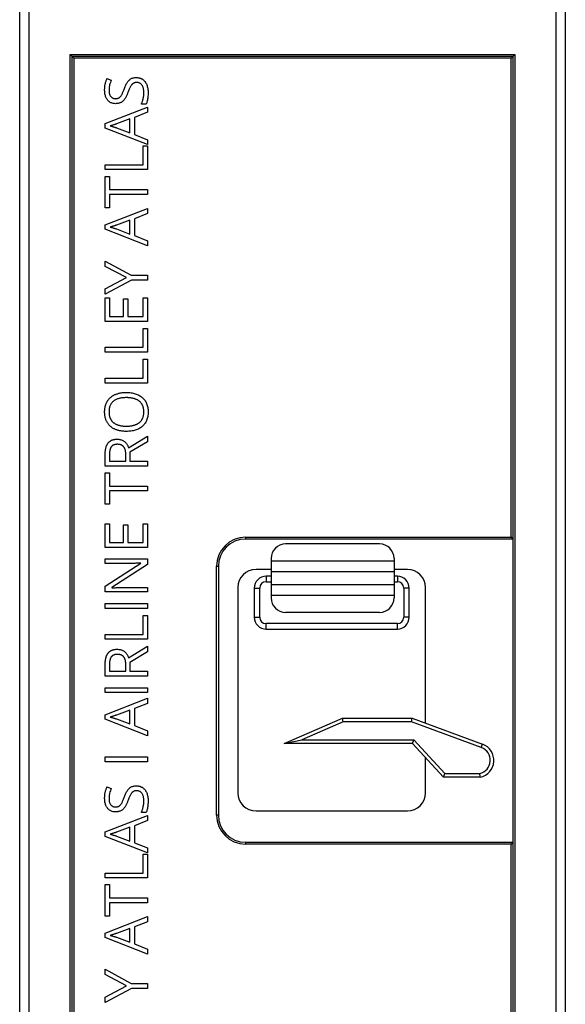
# Model space of a CAD drawing. Header units: millimetres. Extents: x -138 to 5612, y -1401 to 2631.
# Tile 11 of 120: x 749 to 1050, y -988 to -444. Entities that reach past the tile are written whole.
import ezdxf

# ---------------------------------------------------------------- set-up
doc = ezdxf.new("R2010")
doc.units = ezdxf.units.MM

msp = doc.modelspace()

# ---------------------------------------------------------------- linework, layer by layer
at = {"color": 7, "linetype": 'Continuous', "lineweight": 25}
for p, q in [((753.86, -377.3), (753.86, -1304.8)), ((1044.86, -1304.8), (1044.86, -377.3)), ((748.86, -1299.8), (748.86, -410.63)), ((1049.86, -410.63), (1049.86, -1299.8)), ((776.77, -463.53), (1021.94, -463.53)), ((776.77, -1282.73), (776.77, -463.53)), ((778.77, -465.53), (776.77, -463.53)), ((777.77, -464.53), (1020.94, -464.53)), ((777.77, -1281.73), (777.77, -464.53)), ((778.77, -465.53), (778.77, -1280.73)), ((1019.94, -465.53), (778.77, -465.53)), ((1019.94, -465.53), (1021.94, -463.53)), ((1019.94, -730.13), (1019.94, -465.53)), ((1020.94, -464.53), (1020.94, -1281.73)), ((1021.94, -463.53), (1021.94, -1282.73)), ((797.01, -476.86), (799.35, -477.71)), ((796.02, -501.74), (819.4, -492.65)), ((818.61, -491.03), (816.01, -491.03)), ((819.4, -492.65), (819.4, -495.47)), ((809.69, -499.17), (802.29, -501.9)), ((809.69, -506.82), (809.69, -499.17)), ((819.4, -495.47), (812.11, -498.35)), ((812.11, -498.35), (812.11, -507.73)), ((796.02, -504.19), (796.02, -501.74)), ((819.4, -513.35), (796.02, -504.19)), ((802.29, -504.03), (809.69, -506.82)), ((812.11, -507.73), (819.4, -510.6)), ((819.4, -510.6), (819.4, -513.35)), ((816.96, -514.04), (819.4, -514.04)), ((816.96, -524.43), (816.96, -514.04)), ((819.4, -514.04), (819.4, -527.15)), ((796.02, -524.43), (816.96, -524.43)), ((796.02, -527.15), (796.02, -524.43)), ((819.4, -527.15), (796.02, -527.15)), ((796.02, -530.85), (798.42, -530.85)), ((796.02, -548.28), (796.02, -530.85)), ((798.42, -530.85), (798.42, -538.18)), ((798.42, -538.18), (819.4, -538.18)), ((819.4, -538.18), (819.4, -540.92)), ((798.42, -540.92), (798.42, -548.28)), ((819.4, -540.92), (798.42, -540.92)), ((798.42, -548.28), (796.02, -548.28)), ((796.02, -557.61), (819.4, -548.51)), ((819.4, -548.51), (819.4, -551.33)), ((819.4, -551.33), (812.11, -554.22)), ((812.11, -554.22), (812.11, -563.59)), ((796.02, -560.06), (796.02, -557.61)), ((809.69, -555.03), (802.29, -557.77)), ((802.29, -559.9), (809.69, -562.68)), ((809.69, -562.68), (809.69, -555.03)), ((819.4, -569.22), (796.02, -560.06)), ((812.11, -563.59), (819.4, -566.46)), ((819.4, -566.46), (819.4, -569.22)), ((796.02, -580.53), (796.02, -577.6)), ((796.02, -577.6), (810.33, -585.4)), ((807.74, -586.76), (796.02, -580.53)), ((796.02, -592.95), (807.74, -586.76)), ((810.33, -585.4), (819.4, -585.4)), ((819.4, -585.4), (819.4, -588.12)), ((810.46, -588.12), (796.02, -595.93)), ((819.4, -588.12), (810.46, -588.12)), ((796.02, -595.93), (796.02, -592.95)), ((796.02, -597.92), (798.42, -597.92)), ((796.02, -610.95), (796.02, -597.92)), ((798.42, -597.92), (798.42, -608.23)), ((817, -597.92), (819.4, -597.92)), ((817, -608.23), (817, -597.92)), ((819.4, -597.92), (819.4, -610.95)), ((806.1, -598.51), (808.47, -598.51)), ((806.1, -608.23), (806.1, -598.51)), ((808.47, -598.51), (808.47, -608.23)), ((798.42, -608.23), (806.1, -608.23)), ((808.47, -608.23), (817, -608.23)), ((819.4, -610.95), (796.02, -610.95)), ((816.96, -614.84), (819.4, -614.84)), ((816.96, -625.23), (816.96, -614.84)), ((819.4, -614.84), (819.4, -627.95)), ((796.02, -625.23), (816.96, -625.23)), ((796.02, -627.95), (796.02, -625.23)), ((819.4, -627.95), (796.02, -627.95)), ((816.96, -631.84), (819.4, -631.84)), ((816.96, -642.23), (816.96, -631.84)), ((819.4, -631.84), (819.4, -644.95)), ((796.02, -642.23), (816.96, -642.23)), ((796.02, -644.95), (796.02, -642.23)), ((819.4, -644.95), (796.02, -644.95)), ((808.93, -680.73), (819.4, -674.31)), ((819.4, -677.48), (809.68, -683.21)), ((819.4, -674.31), (819.4, -677.48)), ((796.02, -690.8), (796.02, -684.47)), ((798.37, -684.64), (798.37, -688.08)), ((807.38, -688.08), (807.38, -684.36)), ((809.68, -683.21), (809.68, -688.08)), ((798.37, -688.08), (807.38, -688.08)), ((809.68, -688.08), (819.4, -688.08)), ((819.4, -688.08), (819.4, -690.8)), ((819.4, -690.8), (796.02, -690.8)), ((796.02, -694.49), (798.42, -694.49)), ((796.02, -711.93), (796.02, -694.49)), ((798.42, -694.49), (798.42, -701.83)), ((798.42, -701.83), (819.4, -701.83)), ((798.42, -704.57), (798.42, -711.93)), ((819.4, -704.57), (798.42, -704.57)), ((819.4, -701.83), (819.4, -704.57)), ((798.42, -711.93), (796.02, -711.93)), ((796.02, -722.7), (798.42, -722.7)), ((796.02, -735.73), (796.02, -722.7)), ((798.42, -722.7), (798.42, -733.01)), ((817, -733.01), (817, -722.7)), ((817, -722.7), (819.4, -722.7)), ((819.4, -722.7), (819.4, -735.73)), ((806.1, -723.29), (808.47, -723.29)), ((806.1, -733.01), (806.1, -723.29)), ((808.47, -723.29), (808.47, -733.01)), ((798.42, -733.01), (806.1, -733.01)), ((808.47, -733.01), (817, -733.01)), ((873.44, -730.13), (873.44, -731.13)), ((873.44, -730.13), (1019.94, -730.13)), ((1020.94, -731.13), (873.44, -731.13)), ((947.43, -733.82), (895.56, -733.82)), ((1019.94, -730.13), (1020.94, -731.13)), ((819.4, -735.73), (796.02, -735.73)), ((796.02, -744.58), (796.02, -742.02)), ((796.02, -742.02), (819.4, -742.02)), ((796.02, -757.2), (815.59, -744.49)), ((809.56, -744.58), (796.02, -744.58)), ((815.59, -744.49), (815.59, -744.38)), ((819.4, -742.02), (819.4, -745.16)), ((887.56, -741.82), (887.56, -763.58)), ((887.56, -743.15), (955.43, -743.15)), ((955.43, -741.82), (955.43, -763.58)), ((819.4, -745.16), (799.76, -757.92)), ((857.44, -746.13), (858.44, -746.13)), ((857.44, -883.52), (857.44, -746.13)), ((858.44, -746.13), (858.44, -883.52)), ((887.56, -747.85), (879.23, -747.85)), ((955.43, -749.28), (887.56, -749.28)), ((962.75, -747.85), (955.43, -747.85)), ((887.56, -751.67), (884.78, -751.67)), ((884.78, -754.67), (887.56, -754.67)), ((957.2, -751.67), (955.43, -751.67)), ((955.43, -754.67), (957.2, -754.67)), ((796.02, -760.33), (796.02, -757.2)), ((819.4, -760.33), (796.02, -760.33)), ((799.76, -757.92), (799.76, -758.05)), ((805.97, -757.8), (819.4, -757.8)), ((819.4, -757.8), (819.4, -760.33)), ((869.23, -757.85), (869.23, -871.24)), ((878.28, -758.17), (878.28, -774.29)), ((881.28, -774.29), (881.28, -758.17)), ((887.56, -756.11), (955.43, -756.11)), ((960.7, -758.17), (960.7, -774.29)), ((963.7, -774.29), (963.7, -758.17)), ((972.75, -832.79), (972.75, -757.85)), ((955.43, -762.24), (887.56, -762.24)), ((796.02, -766.71), (819.4, -766.71)), ((796.02, -769.43), (796.02, -766.71)), ((819.4, -769.43), (796.02, -769.43)), ((819.4, -766.71), (819.4, -769.43)), ((947.43, -771.58), (895.56, -771.58)), ((816.96, -773.32), (819.4, -773.32)), ((816.96, -783.71), (816.96, -773.32)), ((819.4, -773.32), (819.4, -786.44)), ((957.2, -777.79), (884.78, -777.79)), ((884.78, -780.79), (957.2, -780.79)), ((796.02, -783.71), (816.96, -783.71)), ((796.02, -786.44), (796.02, -783.71)), ((819.4, -786.44), (796.02, -786.44)), ((808.93, -796.71), (819.4, -790.29)), ((819.4, -793.46), (809.68, -799.19)), ((819.4, -790.29), (819.4, -793.46)), ((796.02, -806.78), (796.02, -800.45)), ((798.37, -800.62), (798.37, -804.05)), ((798.37, -804.05), (807.38, -804.05)), ((807.38, -804.05), (807.38, -800.34)), ((809.68, -799.19), (809.68, -804.05)), ((809.68, -804.05), (819.4, -804.05)), ((819.4, -804.05), (819.4, -806.78)), ((819.4, -806.78), (796.02, -806.78)), ((796.02, -813.16), (819.4, -813.16)), ((796.02, -815.89), (796.02, -813.16)), ((819.4, -813.16), (819.4, -815.89)), ((819.4, -815.89), (796.02, -815.89)), ((796.02, -828.13), (819.4, -819.03)), ((819.4, -819.03), (819.4, -821.85)), ((809.69, -825.55), (802.29, -828.29)), ((809.69, -833.2), (809.69, -825.55)), ((819.4, -821.85), (812.11, -824.73)), ((812.11, -824.73), (812.11, -834.11)), ((796.02, -830.57), (796.02, -828.13)), ((819.4, -839.73), (796.02, -830.57)), ((802.29, -830.42), (809.69, -833.2)), ((894.81, -843.94), (926.91, -830.08)), ((927.32, -832.08), (926.91, -830.08)), ((926.91, -830.08), (965.38, -830.08)), ((965.02, -832.08), (965.38, -830.08)), ((965.38, -830.08), (1004.22, -844.36)), ((812.11, -834.11), (819.4, -836.98)), ((819.4, -836.98), (819.4, -839.73)), ((927.32, -832.08), (904.49, -841.94)), ((965.02, -832.08), (927.32, -832.08)), ((1003.53, -846.23), (965.02, -832.08)), ((894.81, -843.94), (904.49, -841.94)), ((904.49, -841.94), (966.35, -841.94)), ((965.47, -843.94), (966.35, -841.94)), ((966.35, -841.94), (983.46, -860.61)), ((965.47, -843.94), (894.81, -843.94)), ((982.58, -862.61), (965.47, -843.94)), ((1003.53, -846.23), (1004.22, -844.36)), ((796.02, -851.42), (819.4, -851.42)), ((796.02, -854.14), (796.02, -851.42)), ((819.4, -851.42), (819.4, -854.14)), ((972.75, -871.24), (972.75, -851.88)), ((819.4, -854.14), (796.02, -854.14)), ((982.58, -862.61), (983.46, -860.61)), ((1002.91, -862.61), (982.58, -862.61)), ((983.46, -860.61), (1002.69, -860.61)), ((797.01, -867.91), (799.35, -868.76)), ((796.02, -892.79), (819.4, -883.7)), ((818.61, -882.08), (816.01, -882.08)), ((819.4, -883.7), (819.4, -886.52)), ((858.44, -883.52), (857.44, -883.52)), ((879.23, -881.24), (962.75, -881.24)), ((809.69, -890.22), (802.29, -892.96)), ((809.69, -897.87), (809.69, -890.22)), ((819.4, -886.52), (812.11, -889.4)), ((812.11, -889.4), (812.11, -898.78)), ((796.02, -895.24), (796.02, -892.79)), ((819.4, -904.4), (796.02, -895.24)), ((802.29, -895.09), (809.69, -897.87)), ((812.11, -898.78), (819.4, -901.65)), ((819.4, -901.65), (819.4, -904.4)), ((873.44, -898.52), (873.44, -899.52)), ((873.44, -898.52), (1020.94, -898.52)), ((1019.94, -899.52), (873.44, -899.52)), ((1020.94, -898.52), (1019.94, -899.52)), ((1019.94, -1280.73), (1019.94, -899.52)), ((816.96, -905.09), (819.4, -905.09)), ((816.96, -915.48), (816.96, -905.09)), ((819.4, -905.09), (819.4, -918.2)), ((796.02, -915.48), (816.96, -915.48)), ((796.02, -918.2), (796.02, -915.48)), ((819.4, -918.2), (796.02, -918.2)), ((796.02, -921.9), (798.42, -921.9)), ((796.02, -939.33), (796.02, -921.9)), ((798.42, -921.9), (798.42, -929.23)), ((798.42, -929.23), (819.4, -929.23)), ((819.4, -929.23), (819.4, -931.97)), ((798.42, -931.97), (798.42, -939.33)), ((819.4, -931.97), (798.42, -931.97)), ((798.42, -939.33), (796.02, -939.33)), ((796.02, -948.66), (819.4, -939.56)), ((819.4, -939.56), (819.4, -942.38)), ((819.4, -942.38), (812.11, -945.27)), ((812.11, -945.27), (812.11, -954.65)), ((796.02, -951.11), (796.02, -948.66)), ((819.4, -960.27), (796.02, -951.11)), ((809.69, -946.08), (802.29, -948.82)), ((802.29, -950.95), (809.69, -953.74)), ((809.69, -953.74), (809.69, -946.08)), ((812.11, -954.65), (819.4, -957.51)), ((819.4, -957.51), (819.4, -960.27)), ((796.02, -968.65), (810.33, -976.45)), ((796.02, -971.58), (796.02, -968.65)), ((807.74, -977.81), (796.02, -971.58)), ((796.02, -984.01), (807.74, -977.81)), ((810.33, -976.45), (819.4, -976.45)), ((819.4, -976.45), (819.4, -979.17)), ((810.46, -979.17), (796.02, -986.99)), ((819.4, -979.17), (810.46, -979.17)), ((796.02, -986.99), (796.02, -984.01))]:
    msp.add_line(p, q, dxfattribs=at)
at = {"color": 8, "linetype": 'Continuous', "lineweight": 25}
for p, q in [((884.78, -751.67), (884.78, -754.67)), ((957.2, -751.67), (957.2, -754.67)), ((878.28, -758.17), (881.28, -758.17)), ((963.7, -758.17), (960.7, -758.17)), ((878.28, -774.29), (881.28, -774.29)), ((963.7, -774.29), (960.7, -774.29)), ((884.78, -780.79), (884.78, -777.79)), ((957.2, -780.79), (957.2, -777.79))]:
    msp.add_line(p, q, dxfattribs=at)
at = {"color": 7, "linetype": 'Continuous', "lineweight": 25}
for centre, radius, start, end in [((873.44, -746.13), 16, 90, 180), ((873.44, -746.13), 15, 90, 180), ((895.56, -741.82), 8, 90, 180), ((947.43, -741.82), 8, 0, 90), ((879.23, -757.85), 10, 90, 180), ((962.75, -757.85), 10, 0, 90), ((884.78, -758.17), 6.5, 90, 180), ((884.78, -758.17), 3.5, 90, 180), ((957.2, -758.17), 6.5, 360, 90), ((957.2, -758.17), 3.5, 0, 90), ((895.56, -763.58), 8, 180, 270), ((947.43, -763.58), 8, 270, 0), ((884.78, -774.29), 6.5, 180, 270), ((884.78, -774.29), 3.5, 180, 270), ((957.2, -774.29), 3.5, 270, 0), ((957.2, -774.29), 6.5, 270, 0), ((1000.94, -853.29), 7.52, 283.4643, 69.8202), ((1000.94, -853.29), 9.52, 281.9611, 69.8202), ((879.23, -871.24), 10, 180, 270), ((962.75, -871.24), 10, 270, 0), ((873.44, -883.52), 16, 180, 270), ((873.44, -883.52), 15, 180, 270)]:
    msp.add_arc(centre, radius, start, end, dxfattribs=at)
for points, knots in [([(795.72, -483.24), (795.72, -482.93), (795.73, -482.33), (795.8, -481.45), (795.9, -480.6), (796.06, -479.78), (796.25, -479), (796.47, -478.26), (796.72, -477.54), (796.91, -477.08), (797.01, -476.86)], [0, 0, 0, 0, 0.1402789, 0.2751088, 0.4055622, 0.5313147, 0.6540392, 0.7725023, 0.8881804, 1, 1, 1, 1]), ([(799.35, -477.71), (799.18, -478.14), (798.84, -479.01), (798.51, -480.15), (798.31, -481.1), (798.2, -481.83), (798.13, -482.56), (798.12, -483.06), (798.12, -483.31)], [0, 0, 0, 0, 0.24023, 0.489097, 0.615924, 0.742238, 0.870933, 1, 1, 1, 1]), ([(806.49, -482.75), (806.61, -482.42), (806.85, -481.77), (807.25, -480.86), (807.64, -480.02), (808.05, -479.25), (808.49, -478.57), (808.98, -477.97), (809.52, -477.46), (810.11, -477.03), (810.76, -476.69), (811.5, -476.47), (812.31, -476.32), (812.88, -476.31), (813.17, -476.3)], [0, 0, 0, 0, 0.10593, 0.204963, 0.296891, 0.38274, 0.463149, 0.539499, 0.612533, 0.683441, 0.755542, 0.830823, 0.912196, 1, 1, 1, 1]), ([(813.17, -476.3), (813.34, -476.3), (813.68, -476.3), (814.17, -476.36), (814.64, -476.44), (815.09, -476.54), (815.53, -476.69), (815.94, -476.87), (816.34, -477.08), (816.83, -477.41), (817.42, -477.88), (818.01, -478.56), (818.53, -479.35), (818.96, -480.23), (819.29, -481.2), (819.53, -482.26), (819.68, -483.4), (819.69, -484.18), (819.7, -484.59)], [0, 0, 0, 0, 0.0426736, 0.0839692, 0.1244073, 0.1633743, 0.2016998, 0.2395475, 0.2769983, 0.3144853, 0.3892659, 0.4649487, 0.5429, 0.6249169, 0.7110287, 0.801837, 0.8978648, 1, 1, 1, 1]), ([(801.67, -490.72), (801.37, -490.71), (800.78, -490.68), (799.94, -490.51), (799.16, -490.2), (798.45, -489.79), (797.82, -489.26), (797.27, -488.64), (796.79, -487.92), (796.4, -487.12), (796.1, -486.24), (795.87, -485.3), (795.74, -484.29), (795.72, -483.6), (795.72, -483.24)], [0, 0, 0, 0, 0.084068, 0.163458, 0.239776, 0.315559, 0.391408, 0.468319, 0.547532, 0.630249, 0.716808, 0.80664, 0.900599, 1, 1, 1, 1]), ([(798.12, -483.31), (798.12, -483.55), (798.13, -484.01), (798.21, -484.68), (798.35, -485.29), (798.54, -485.84), (798.78, -486.33), (799.07, -486.75), (799.4, -487.13), (799.78, -487.43), (800.2, -487.67), (800.66, -487.84), (801.16, -487.95), (801.51, -487.96), (801.68, -487.97)], [0, 0, 0, 0, 0.1090134, 0.2100792, 0.3041333, 0.3913893, 0.473114, 0.5504375, 0.6245322, 0.6973932, 0.7699257, 0.8434009, 0.9195803, 1, 1, 1, 1]), ([(801.68, -487.97), (801.88, -487.96), (802.26, -487.95), (802.8, -487.85), (803.29, -487.69), (803.73, -487.46), (804.14, -487.15), (804.51, -486.77), (804.86, -486.31), (805.19, -485.77), (805.5, -485.14), (805.83, -484.43), (806.16, -483.62), (806.38, -483.05), (806.49, -482.75)], [0, 0, 0, 0, 0.076798, 0.147758, 0.214242, 0.277861, 0.342788, 0.411878, 0.48683, 0.568174, 0.659158, 0.761254, 0.874938, 1, 1, 1, 1]), ([(813.4, -479.02), (813.2, -479.02), (812.84, -479.03), (812.3, -479.13), (811.82, -479.3), (811.38, -479.54), (810.98, -479.86), (810.61, -480.26), (810.24, -480.74), (809.9, -481.32), (809.57, -481.99), (809.22, -482.77), (808.87, -483.67), (808.64, -484.3), (808.51, -484.64)], [0, 0, 0, 0, 0.071563, 0.137684, 0.200798, 0.261303, 0.323549, 0.391205, 0.465837, 0.548465, 0.641676, 0.747667, 0.867177, 1, 1, 1, 1]), ([(817.35, -484.48), (817.34, -484.19), (817.33, -483.65), (817.24, -482.87), (817.1, -482.16), (816.89, -481.51), (816.64, -480.93), (816.32, -480.43), (815.95, -479.99), (815.53, -479.64), (815.06, -479.36), (814.55, -479.16), (813.99, -479.03), (813.6, -479.02), (813.4, -479.02)], [0, 0, 0, 0, 0.111061, 0.214012, 0.309526, 0.397877, 0.480759, 0.558096, 0.631955, 0.703654, 0.774985, 0.846664, 0.92127, 1, 1, 1, 1]), ([(808.51, -484.64), (808.43, -484.88), (808.25, -485.35), (807.97, -486.03), (807.67, -486.66), (807.37, -487.26), (807.04, -487.81), (806.69, -488.31), (806.33, -488.76), (805.94, -489.17), (805.52, -489.54), (805.07, -489.85), (804.59, -490.12), (804.08, -490.34), (803.53, -490.51), (802.94, -490.63), (802.32, -490.71), (801.89, -490.71), (801.67, -490.72)], [0, 0, 0, 0, 0.077676, 0.151694, 0.222545, 0.289959, 0.354129, 0.41532, 0.473832, 0.53069, 0.585965, 0.640922, 0.696414, 0.752583, 0.810242, 0.8703, 0.933447, 1, 1, 1, 1]), ([(816.01, -491.03), (816.09, -490.82), (816.26, -490.37), (816.49, -489.67), (816.72, -488.91), (816.93, -488.08), (817.11, -487.22), (817.26, -486.32), (817.33, -485.4), (817.34, -484.79), (817.35, -484.48)], [0, 0, 0, 0, 0.101111, 0.211054, 0.329531, 0.456958, 0.590289, 0.724437, 0.861009, 1, 1, 1, 1]), ([(819.7, -484.59), (819.69, -485.02), (819.68, -485.86), (819.59, -487.08), (819.43, -488.21), (819.22, -489.25), (818.97, -490.19), (818.73, -490.76), (818.61, -491.03)], [0, 0, 0, 0, 0.196386, 0.383162, 0.557301, 0.719378, 0.866506, 1, 1, 1, 1]), ([(802.29, -501.9), (802.24, -501.92), (802.11, -501.97), (801.89, -502.03), (801.64, -502.13), (801.22, -502.25), (800.66, -502.44), (800.1, -502.62), (799.65, -502.76), (799.35, -502.86), (799.08, -502.94), (798.91, -503), (798.84, -503.02)], [0, 0, 0, 0, 0.0483453, 0.1099234, 0.1859552, 0.2752086, 0.4689997, 0.6706527, 0.7677749, 0.8545452, 0.9326484, 1, 1, 1, 1]), ([(798.84, -503.02), (799.06, -503.08), (799.5, -503.19), (800.14, -503.37), (800.76, -503.54), (801.33, -503.73), (801.83, -503.88), (802.15, -503.99), (802.29, -504.03)], [0, 0, 0, 0, 0.1889164, 0.3762957, 0.5573333, 0.7244873, 0.8737152, 1, 1, 1, 1]), ([(802.29, -557.77), (802.24, -557.79), (802.11, -557.83), (801.89, -557.89), (801.64, -557.99), (801.22, -558.12), (800.66, -558.3), (800.1, -558.49), (799.65, -558.62), (799.35, -558.73), (799.08, -558.81), (798.91, -558.86), (798.84, -558.89)], [0, 0, 0, 0, 0.0483453, 0.1099234, 0.1859552, 0.2752086, 0.4689997, 0.6706527, 0.7677749, 0.8545452, 0.9326484, 1, 1, 1, 1]), ([(798.84, -558.89), (799.06, -558.94), (799.5, -559.05), (800.14, -559.23), (800.76, -559.41), (801.33, -559.59), (801.83, -559.75), (802.15, -559.85), (802.29, -559.9)], [0, 0, 0, 0, 0.188916, 0.376296, 0.557333, 0.724487, 0.873715, 1, 1, 1, 1]), ([(795.72, -660.84), (795.72, -660.55), (795.73, -659.99), (795.8, -659.17), (795.91, -658.39), (796.08, -657.64), (796.28, -656.92), (796.54, -656.24), (796.84, -655.59), (797.19, -654.98), (797.58, -654.4), (798.01, -653.86), (798.47, -653.35), (798.98, -652.89), (799.52, -652.45), (800.1, -652.06), (800.71, -651.69), (801.37, -651.37), (802.05, -651.08), (802.77, -650.84), (803.52, -650.62), (804.3, -650.45), (805.1, -650.31), (805.94, -650.22), (806.81, -650.16), (807.4, -650.16), (807.7, -650.15)], [0, 0, 0, 0, 0.046917, 0.091903, 0.135346, 0.177456, 0.218435, 0.258262, 0.297315, 0.335934, 0.374019, 0.411863, 0.449668, 0.487281, 0.525287, 0.56388, 0.602891, 0.642975, 0.683963, 0.725573, 0.768127, 0.811875, 0.856809, 0.902961, 0.950745, 1, 1, 1, 1]), ([(807.7, -650.15), (808.14, -650.16), (809, -650.18), (810.26, -650.31), (811.46, -650.52), (812.59, -650.83), (813.66, -651.21), (814.65, -651.68), (815.57, -652.23), (816.4, -652.87), (817.15, -653.59), (817.82, -654.39), (818.38, -655.28), (818.86, -656.24), (819.24, -657.29), (819.51, -658.42), (819.67, -659.62), (819.69, -660.46), (819.7, -660.88)], [0, 0, 0, 0, 0.072324, 0.141328, 0.207936, 0.272271, 0.334451, 0.39435, 0.452678, 0.50999, 0.56663, 0.623328, 0.680743, 0.739351, 0.799977, 0.863359, 0.929736, 1, 1, 1, 1]), ([(807.7, -653.02), (807.33, -653.03), (806.62, -653.04), (805.59, -653.13), (804.61, -653.27), (803.7, -653.48), (802.84, -653.74), (802.05, -654.08), (801.32, -654.46), (800.65, -654.9), (800.05, -655.41), (799.53, -655.99), (799.09, -656.63), (798.73, -657.35), (798.45, -658.13), (798.26, -658.97), (798.13, -659.88), (798.12, -660.51), (798.12, -660.84)], [0, 0, 0, 0, 0.0777, 0.151281, 0.220996, 0.28723, 0.350295, 0.410743, 0.469251, 0.525953, 0.581281, 0.636041, 0.690696, 0.746786, 0.805075, 0.866244, 0.931016, 1, 1, 1, 1]), ([(817.35, -660.88), (817.34, -660.66), (817.34, -660.23), (817.28, -659.59), (817.19, -658.99), (817.06, -658.41), (816.9, -657.87), (816.69, -657.35), (816.45, -656.87), (816.17, -656.42), (815.87, -656), (815.52, -655.61), (815.15, -655.24), (814.74, -654.91), (814.31, -654.6), (813.84, -654.32), (813.34, -654.07), (812.82, -653.85), (812.26, -653.66), (811.69, -653.48), (811.08, -653.35), (810.45, -653.22), (809.8, -653.14), (809.12, -653.07), (808.42, -653.03), (807.94, -653.03), (807.7, -653.02)], [0, 0, 0, 0, 0.0468403, 0.0918342, 0.1347804, 0.1762425, 0.2161247, 0.2550014, 0.2928416, 0.3300664, 0.3669244, 0.4034194, 0.440075, 0.476901, 0.5145738, 0.55283, 0.5917168, 0.63203, 0.6734921, 0.715712, 0.75968, 0.8046104, 0.8511981, 0.8989184, 0.9488213, 1, 1, 1, 1]), ([(807.67, -671.66), (807.38, -671.65), (806.8, -671.65), (805.95, -671.59), (805.12, -671.5), (804.32, -671.37), (803.55, -671.2), (802.81, -671), (802.09, -670.76), (801.4, -670.49), (800.75, -670.17), (800.13, -669.82), (799.55, -669.42), (799.01, -668.99), (798.5, -668.52), (798.03, -668.01), (797.6, -667.47), (797.2, -666.88), (796.85, -666.26), (796.55, -665.6), (796.28, -664.9), (796.08, -664.16), (795.91, -663.38), (795.8, -662.56), (795.73, -661.71), (795.72, -661.13), (795.72, -660.84)], [0, 0, 0, 0, 0.047877, 0.094552, 0.139839, 0.183864, 0.226746, 0.268614, 0.309851, 0.350257, 0.389948, 0.428651, 0.466829, 0.50457, 0.542111, 0.579652, 0.617595, 0.655987, 0.694915, 0.734508, 0.775117, 0.817054, 0.860189, 0.904866, 0.9516, 1, 1, 1, 1]), ([(798.12, -660.84), (798.12, -661.06), (798.13, -661.49), (798.18, -662.13), (798.27, -662.73), (798.4, -663.31), (798.56, -663.86), (798.76, -664.38), (799, -664.86), (799.27, -665.32), (799.58, -665.75), (799.91, -666.15), (800.28, -666.52), (800.69, -666.86), (801.11, -667.18), (801.57, -667.46), (802.06, -667.72), (802.58, -667.95), (803.13, -668.14), (803.71, -668.32), (804.31, -668.47), (804.94, -668.58), (805.59, -668.68), (806.27, -668.74), (806.98, -668.78), (807.45, -668.79), (807.7, -668.79)], [0, 0, 0, 0, 0.0467965, 0.0917198, 0.1346259, 0.1763754, 0.2165399, 0.255258, 0.2935134, 0.3308174, 0.3677166, 0.4044657, 0.4413225, 0.4780717, 0.5155607, 0.5533862, 0.5922439, 0.6323444, 0.6735651, 0.7158421, 0.7595218, 0.8044103, 0.8506706, 0.8986788, 0.9485351, 1, 1, 1, 1]), ([(819.7, -660.88), (819.69, -661.32), (819.67, -662.17), (819.51, -663.41), (819.24, -664.56), (818.86, -665.62), (818.38, -666.6), (817.81, -667.49), (817.15, -668.29), (816.39, -669.01), (815.56, -669.64), (814.63, -670.18), (813.64, -670.64), (812.57, -671.01), (811.43, -671.3), (810.23, -671.51), (808.97, -671.63), (808.11, -671.65), (807.67, -671.66)], [0, 0, 0, 0, 0.071666, 0.139197, 0.203219, 0.264466, 0.323199, 0.38064, 0.437009, 0.493331, 0.550205, 0.608153, 0.667719, 0.729367, 0.793384, 0.859516, 0.928353, 1, 1, 1, 1]), ([(807.7, -668.79), (807.94, -668.79), (808.42, -668.78), (809.12, -668.74), (809.8, -668.68), (810.45, -668.58), (811.08, -668.47), (811.69, -668.32), (812.27, -668.15), (812.82, -667.95), (813.34, -667.72), (813.84, -667.47), (814.31, -667.18), (814.74, -666.87), (815.15, -666.54), (815.52, -666.17), (815.86, -665.77), (816.18, -665.34), (816.45, -664.89), (816.69, -664.4), (816.9, -663.89), (817.06, -663.34), (817.19, -662.77), (817.28, -662.17), (817.34, -661.53), (817.34, -661.1), (817.35, -660.88)], [0, 0, 0, 0, 0.051101, 0.100928, 0.148576, 0.195139, 0.240002, 0.28398, 0.326136, 0.367647, 0.40803, 0.447008, 0.485379, 0.523189, 0.560172, 0.596772, 0.633716, 0.670518, 0.707971, 0.746052, 0.78487, 0.824692, 0.866091, 0.908972, 0.953565, 1, 1, 1, 1]), ([(796.02, -684.47), (796.02, -684.24), (796.02, -683.78), (796.06, -683.1), (796.11, -682.46), (796.19, -681.85), (796.29, -681.27), (796.41, -680.72), (796.56, -680.2), (796.72, -679.72), (796.91, -679.26), (797.12, -678.83), (797.37, -678.44), (797.62, -678.06), (797.91, -677.73), (798.21, -677.42), (798.55, -677.15), (798.9, -676.9), (799.28, -676.68), (799.69, -676.49), (800.12, -676.33), (800.57, -676.2), (801.05, -676.1), (801.55, -676.02), (802.08, -675.98), (802.44, -675.98), (802.63, -675.97)], [0, 0, 0, 0, 0.057267, 0.111906, 0.163992, 0.213997, 0.261572, 0.307176, 0.350727, 0.39217, 0.432138, 0.470809, 0.508047, 0.544726, 0.580158, 0.615214, 0.650151, 0.684909, 0.720374, 0.756477, 0.793316, 0.831379, 0.871024, 0.912222, 0.955021, 1, 1, 1, 1]), ([(802.76, -678.79), (802.56, -678.8), (802.19, -678.8), (801.66, -678.87), (801.16, -678.98), (800.72, -679.14), (800.31, -679.34), (799.95, -679.59), (799.63, -679.88), (799.36, -680.22), (799.13, -680.61), (798.92, -681.04), (798.75, -681.52), (798.61, -682.05), (798.51, -682.63), (798.43, -683.26), (798.38, -683.93), (798.37, -684.4), (798.37, -684.64)], [0, 0, 0, 0, 0.068249, 0.132417, 0.191893, 0.247506, 0.301189, 0.353085, 0.403733, 0.455045, 0.508396, 0.564608, 0.625035, 0.689689, 0.759654, 0.834099, 0.914323, 1, 1, 1, 1]), ([(802.63, -675.97), (802.92, -675.98), (803.5, -676), (804.32, -676.12), (805.06, -676.33), (805.73, -676.63), (806.32, -676.99), (806.86, -677.41), (807.34, -677.88), (807.75, -678.4), (808.11, -678.95), (808.43, -679.52), (808.7, -680.12), (808.85, -680.52), (808.93, -680.73)], [0, 0, 0, 0, 0.104851, 0.201758, 0.291671, 0.376459, 0.457955, 0.53696, 0.61535, 0.693043, 0.770299, 0.847621, 0.923647, 1, 1, 1, 1]), ([(807.38, -684.36), (807.37, -684.13), (807.36, -683.68), (807.32, -683.04), (807.22, -682.44), (807.09, -681.89), (806.93, -681.38), (806.73, -680.92), (806.49, -680.5), (806.21, -680.14), (805.9, -679.82), (805.55, -679.54), (805.17, -679.31), (804.75, -679.12), (804.3, -678.97), (803.82, -678.87), (803.3, -678.8), (802.94, -678.79), (802.76, -678.79)], [0, 0, 0, 0, 0.083552, 0.161606, 0.234587, 0.30272, 0.366401, 0.427098, 0.484006, 0.538696, 0.592097, 0.645434, 0.699101, 0.753878, 0.811044, 0.870735, 0.933602, 1, 1, 1, 1]), ([(815.59, -744.38), (815.49, -744.38), (815.26, -744.4), (814.9, -744.42), (814.47, -744.43), (813.81, -744.47), (812.9, -744.51), (811.78, -744.55), (810.66, -744.58), (809.92, -744.58), (809.56, -744.58)], [0, 0, 0, 0, 0.051201, 0.1126068, 0.1834365, 0.2645126, 0.4415869, 0.6327695, 0.8230934, 1, 1, 1, 1]), ([(799.76, -758.05), (800.04, -758.04), (800.63, -758), (801.57, -757.94), (802.59, -757.88), (803.69, -757.84), (804.82, -757.8), (805.58, -757.8), (805.97, -757.8)], [0, 0, 0, 0, 0.1346773, 0.2869339, 0.453721, 0.6302745, 0.8136457, 1, 1, 1, 1]), ([(796.02, -800.45), (796.02, -800.22), (796.02, -799.76), (796.06, -799.08), (796.11, -798.44), (796.19, -797.83), (796.29, -797.25), (796.41, -796.7), (796.56, -796.18), (796.72, -795.69), (796.91, -795.24), (797.12, -794.81), (797.37, -794.41), (797.62, -794.04), (797.91, -793.71), (798.21, -793.4), (798.55, -793.13), (798.9, -792.87), (799.28, -792.66), (799.69, -792.47), (800.12, -792.31), (800.57, -792.18), (801.05, -792.08), (801.55, -792), (802.08, -791.96), (802.44, -791.96), (802.63, -791.95)], [0, 0, 0, 0, 0.057267, 0.111906, 0.163992, 0.213997, 0.261572, 0.307176, 0.350727, 0.39217, 0.432138, 0.470809, 0.508047, 0.544726, 0.580158, 0.615214, 0.650151, 0.684909, 0.720374, 0.756477, 0.793316, 0.831379, 0.871024, 0.912222, 0.955021, 1, 1, 1, 1]), ([(802.63, -791.95), (802.92, -791.96), (803.5, -791.98), (804.32, -792.1), (805.06, -792.31), (805.73, -792.61), (806.32, -792.97), (806.86, -793.39), (807.34, -793.86), (807.75, -794.38), (808.11, -794.93), (808.43, -795.5), (808.7, -796.1), (808.85, -796.5), (808.93, -796.71)], [0, 0, 0, 0, 0.104851, 0.201758, 0.291671, 0.376459, 0.457955, 0.53696, 0.61535, 0.693043, 0.770299, 0.847621, 0.923647, 1, 1, 1, 1]), ([(802.76, -794.77), (802.56, -794.78), (802.19, -794.78), (801.66, -794.85), (801.16, -794.96), (800.72, -795.12), (800.31, -795.32), (799.95, -795.57), (799.63, -795.86), (799.36, -796.2), (799.13, -796.59), (798.92, -797.02), (798.75, -797.5), (798.61, -798.03), (798.51, -798.61), (798.43, -799.24), (798.38, -799.91), (798.37, -800.37), (798.37, -800.62)], [0, 0, 0, 0, 0.068249, 0.132417, 0.191893, 0.247506, 0.301189, 0.353085, 0.403733, 0.455045, 0.508396, 0.564608, 0.625035, 0.689689, 0.759654, 0.834099, 0.914323, 1, 1, 1, 1]), ([(807.38, -800.34), (807.37, -800.11), (807.36, -799.66), (807.32, -799.02), (807.22, -798.42), (807.09, -797.86), (806.93, -797.36), (806.73, -796.9), (806.49, -796.48), (806.21, -796.12), (805.9, -795.8), (805.55, -795.52), (805.17, -795.29), (804.75, -795.1), (804.3, -794.95), (803.82, -794.85), (803.3, -794.78), (802.94, -794.77), (802.76, -794.77)], [0, 0, 0, 0, 0.083552, 0.161606, 0.234587, 0.30272, 0.366401, 0.427098, 0.484006, 0.538696, 0.592097, 0.645434, 0.699101, 0.753878, 0.811044, 0.870735, 0.933602, 1, 1, 1, 1]), ([(802.29, -828.29), (802.24, -828.31), (802.11, -828.35), (801.89, -828.41), (801.64, -828.51), (801.22, -828.64), (800.66, -828.82), (800.1, -829.01), (799.65, -829.14), (799.35, -829.24), (799.08, -829.33), (798.91, -829.38), (798.84, -829.41)], [0, 0, 0, 0, 0.048345, 0.109923, 0.185955, 0.275209, 0.469, 0.670653, 0.767775, 0.854545, 0.932648, 1, 1, 1, 1]), ([(798.84, -829.41), (799.06, -829.46), (799.5, -829.57), (800.14, -829.75), (800.76, -829.92), (801.33, -830.11), (801.83, -830.26), (802.15, -830.37), (802.29, -830.42)], [0, 0, 0, 0, 0.188916, 0.376296, 0.557333, 0.724487, 0.873715, 1, 1, 1, 1]), ([(1002.91, -862.61), (1002.91, -862.61), (1002.91, -862.59), (1002.9, -862.54), (1002.9, -862.5), (1002.89, -862.4), (1002.88, -862.34), (1002.87, -862.2), (1002.86, -862.11), (1002.83, -861.83), (1002.8, -861.61), (1002.75, -861.13), (1002.72, -860.87), (1002.69, -860.61)], [0, 0, 0, 0, 0.125, 0.125, 0.25, 0.25, 0.375, 0.375, 0.5, 0.5, 0.75, 0.75, 1, 1, 1, 1]), ([(795.72, -874.29), (795.72, -873.99), (795.73, -873.38), (795.8, -872.5), (795.9, -871.65), (796.06, -870.84), (796.25, -870.05), (796.47, -869.31), (796.72, -868.59), (796.91, -868.13), (797.01, -867.91)], [0, 0, 0, 0, 0.1402789, 0.2751088, 0.4055622, 0.5313147, 0.6540392, 0.7725023, 0.8881804, 1, 1, 1, 1]), ([(799.35, -868.76), (799.18, -869.19), (798.84, -870.07), (798.51, -871.21), (798.31, -872.15), (798.2, -872.88), (798.13, -873.62), (798.12, -874.11), (798.12, -874.36)], [0, 0, 0, 0, 0.24023, 0.489097, 0.615924, 0.742238, 0.870933, 1, 1, 1, 1]), ([(806.49, -873.8), (806.61, -873.47), (806.85, -872.82), (807.25, -871.91), (807.64, -871.07), (808.05, -870.3), (808.49, -869.62), (808.98, -869.02), (809.52, -868.51), (810.11, -868.09), (810.76, -867.75), (811.5, -867.52), (812.31, -867.37), (812.88, -867.36), (813.17, -867.35)], [0, 0, 0, 0, 0.10593, 0.204963, 0.296891, 0.38274, 0.463149, 0.539499, 0.612533, 0.683441, 0.755542, 0.830823, 0.912196, 1, 1, 1, 1]), ([(813.17, -867.35), (813.34, -867.35), (813.68, -867.35), (814.17, -867.41), (814.64, -867.49), (815.09, -867.6), (815.53, -867.74), (815.94, -867.93), (816.34, -868.13), (816.83, -868.46), (817.42, -868.93), (818.01, -869.62), (818.53, -870.4), (818.96, -871.28), (819.29, -872.25), (819.53, -873.31), (819.68, -874.45), (819.69, -875.24), (819.7, -875.64)], [0, 0, 0, 0, 0.042674, 0.083969, 0.124407, 0.163374, 0.2017, 0.239547, 0.276998, 0.314485, 0.389266, 0.464949, 0.5429, 0.624917, 0.711029, 0.801837, 0.897865, 1, 1, 1, 1]), ([(801.67, -881.77), (801.37, -881.76), (800.78, -881.73), (799.94, -881.56), (799.16, -881.25), (798.45, -880.84), (797.82, -880.31), (797.27, -879.69), (796.79, -878.97), (796.4, -878.17), (796.1, -877.29), (795.87, -876.35), (795.74, -875.34), (795.72, -874.65), (795.72, -874.29)], [0, 0, 0, 0, 0.084068, 0.163458, 0.239776, 0.315559, 0.391408, 0.468319, 0.547532, 0.630249, 0.716808, 0.80664, 0.900599, 1, 1, 1, 1]), ([(798.12, -874.36), (798.12, -874.6), (798.13, -875.06), (798.21, -875.73), (798.35, -876.34), (798.54, -876.89), (798.78, -877.38), (799.07, -877.8), (799.4, -878.18), (799.78, -878.48), (800.2, -878.72), (800.66, -878.89), (801.16, -879), (801.51, -879.01), (801.68, -879.02)], [0, 0, 0, 0, 0.109013, 0.210079, 0.304133, 0.391389, 0.473114, 0.550438, 0.624532, 0.697393, 0.769926, 0.843401, 0.91958, 1, 1, 1, 1]), ([(801.68, -879.02), (801.88, -879.01), (802.26, -879), (802.8, -878.91), (803.29, -878.75), (803.73, -878.51), (804.14, -878.21), (804.51, -877.82), (804.86, -877.36), (805.19, -876.82), (805.5, -876.19), (805.83, -875.48), (806.16, -874.67), (806.38, -874.1), (806.49, -873.8)], [0, 0, 0, 0, 0.076798, 0.147758, 0.214242, 0.277861, 0.342788, 0.411878, 0.48683, 0.568174, 0.659158, 0.761254, 0.874938, 1, 1, 1, 1]), ([(813.4, -870.07), (813.2, -870.07), (812.84, -870.08), (812.3, -870.19), (811.82, -870.35), (811.38, -870.59), (810.98, -870.91), (810.61, -871.31), (810.24, -871.79), (809.9, -872.37), (809.57, -873.05), (809.22, -873.83), (808.87, -874.72), (808.64, -875.35), (808.51, -875.69)], [0, 0, 0, 0, 0.071563, 0.137684, 0.200798, 0.261303, 0.323549, 0.391205, 0.465837, 0.548465, 0.641676, 0.747667, 0.867177, 1, 1, 1, 1]), ([(817.35, -875.53), (817.34, -875.24), (817.33, -874.7), (817.24, -873.92), (817.1, -873.21), (816.89, -872.56), (816.64, -871.98), (816.32, -871.48), (815.95, -871.05), (815.53, -870.69), (815.06, -870.41), (814.55, -870.21), (813.99, -870.09), (813.6, -870.07), (813.4, -870.07)], [0, 0, 0, 0, 0.111061, 0.214012, 0.309526, 0.397877, 0.480759, 0.558096, 0.631955, 0.703654, 0.774985, 0.846664, 0.92127, 1, 1, 1, 1]), ([(808.51, -875.69), (808.43, -875.93), (808.25, -876.4), (807.97, -877.08), (807.67, -877.71), (807.37, -878.31), (807.04, -878.86), (806.69, -879.36), (806.33, -879.81), (805.94, -880.22), (805.52, -880.59), (805.07, -880.9), (804.59, -881.17), (804.08, -881.39), (803.53, -881.56), (802.94, -881.68), (802.32, -881.76), (801.89, -881.77), (801.67, -881.77)], [0, 0, 0, 0, 0.077676, 0.151694, 0.222545, 0.289959, 0.354129, 0.41532, 0.473832, 0.53069, 0.585965, 0.640922, 0.696414, 0.752583, 0.810242, 0.8703, 0.933447, 1, 1, 1, 1]), ([(816.01, -882.08), (816.09, -881.87), (816.26, -881.43), (816.49, -880.72), (816.72, -879.96), (816.93, -879.13), (817.11, -878.27), (817.26, -877.37), (817.33, -876.46), (817.34, -875.84), (817.35, -875.53)], [0, 0, 0, 0, 0.101111, 0.2110537, 0.3295311, 0.4569577, 0.5902891, 0.7244367, 0.8610092, 1, 1, 1, 1]), ([(819.7, -875.64), (819.69, -876.07), (819.68, -876.91), (819.59, -878.13), (819.43, -879.26), (819.22, -880.3), (818.97, -881.24), (818.73, -881.81), (818.61, -882.08)], [0, 0, 0, 0, 0.1963863, 0.3831615, 0.557301, 0.7193781, 0.8665058, 1, 1, 1, 1]), ([(802.29, -892.96), (802.24, -892.98), (802.11, -893.02), (801.89, -893.08), (801.64, -893.18), (801.22, -893.31), (800.66, -893.49), (800.1, -893.67), (799.65, -893.81), (799.35, -893.91), (799.08, -893.99), (798.91, -894.05), (798.84, -894.08)], [0, 0, 0, 0, 0.048345, 0.109923, 0.185955, 0.275209, 0.469, 0.670653, 0.767775, 0.854545, 0.932648, 1, 1, 1, 1]), ([(798.84, -894.08), (799.06, -894.13), (799.5, -894.24), (800.14, -894.42), (800.76, -894.59), (801.33, -894.78), (801.83, -894.93), (802.15, -895.04), (802.29, -895.09)], [0, 0, 0, 0, 0.188916, 0.376296, 0.557333, 0.724487, 0.873715, 1, 1, 1, 1]), ([(802.29, -948.82), (802.24, -948.84), (802.11, -948.88), (801.89, -948.95), (801.64, -949.04), (801.22, -949.17), (800.66, -949.36), (800.1, -949.54), (799.65, -949.67), (799.35, -949.78), (799.08, -949.86), (798.91, -949.91), (798.84, -949.94)], [0, 0, 0, 0, 0.048345, 0.109923, 0.185955, 0.275209, 0.469, 0.670653, 0.767775, 0.854545, 0.932648, 1, 1, 1, 1]), ([(798.84, -949.94), (799.06, -949.99), (799.5, -950.1), (800.14, -950.28), (800.76, -950.46), (801.33, -950.64), (801.83, -950.8), (802.15, -950.9), (802.29, -950.95)], [0, 0, 0, 0, 0.188916, 0.376296, 0.557333, 0.724487, 0.873715, 1, 1, 1, 1])]:
    msp.add_open_spline(points, degree=3, knots=knots, dxfattribs=at)

doc.saveas('drawing.dxf')
